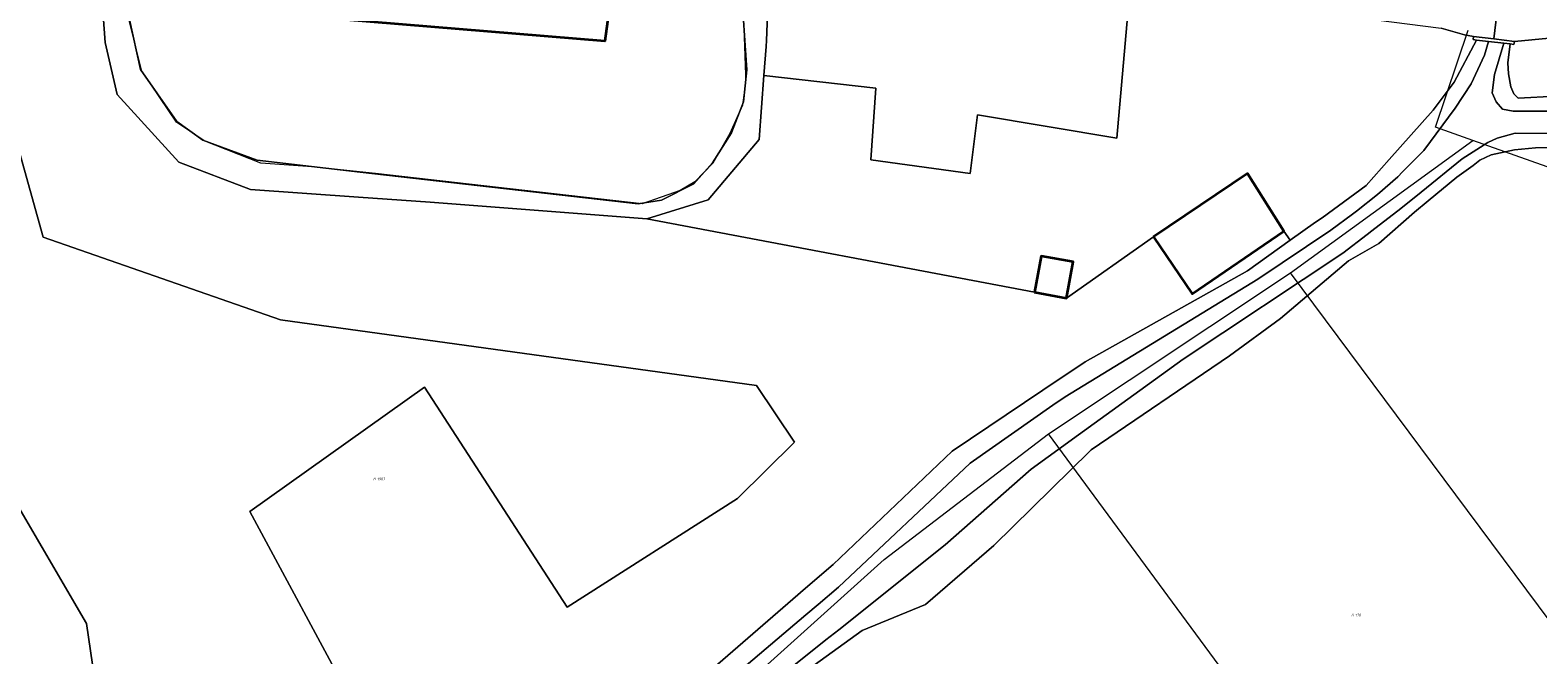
# Model space of a CAD drawing. Header units: metres. Extents: x 104777 to 177370, y 409697 to 438337.
# Tile 62 of 133: x 129583 to 129737, y 423271 to 423335. Entities that reach past the tile are written whole.
import ezdxf
from ezdxf.enums import TextEntityAlignment as Align
from ezdxf.lldxf.tags import DXFTag

# ---------------------------------------------------------------- set-up
doc = ezdxf.new("R2010")
doc.units = ezdxf.units.M
for name, color, linetype, lineweight in [('B-WE-GK-KADEMUUR-G', 150, 'Continuous', 35), ('B-WE-GR-GRAS-GV', 60, 'Continuous', 13), ('B-WE-GR-HOUTWAL-GV', 40, 'Continuous', 13), ('B-WE-IE-TERREINAFSCHEIDING_KUNSTMATIG_MUUR-GV', 90, 'Continuous', 18), ('B-WE-KG-GRENS_PERCEEL-G', 150, 'KG-PERCEEL-SO', 18), ('B-WE-KG-GRENS_PERCEEL-S', 150, 'Continuous', 25), ('B-WE-OG-BEBOUWING-G', 7, 'Continuous', 35), ('B-WE-OG-BEBOUWING-GV', 7, 'Continuous', 35), ('B-WE-OG-TERREIN_ERF-GV', 7, 'Continuous', 18), ('B-WE-OG-TERREIN_OEVER-GV', 7, 'Continuous', 18), ('B-WE-OG-WATER-GV', 130, 'Continuous', 18), ('B-WE-OG-WATER_SLOOT-GV', 120, 'Continuous', 18), ('B-WE-OG-WEG-GV', 7, 'Continuous', 18), ('B-WE-VH-ONVERHARD-GV', 252, 'Continuous', 18), ('B-WE-VH-OPENVERHARDING_STRAATBAKSTEEN-GV', 90, 'Continuous', 18)]:
    doc.layers.add(name, color=color, linetype=linetype, lineweight=lineweight)
doc.styles.add('NLCS-ISO', font='NLCS-ISO.ttf')
doc.styles.get("Standard").update_dxf_attribs({"font": 'Romans.shx'})
tags = doc.linetypes.add('KG-PERCEEL-SO', pattern='A,5.5,-2,["P",Standard,S=1.8,R=0,X=-0.5,Y=-0.9],-2,5.5,-2,[5,NLCS.SHX,S=0.75,R=0,X=0,Y=0],-2', length=19).pattern_tags.tags
tags[6] = DXFTag(74, 10)

# ---------------------------------------------------------------- blocks, each defined once
blk = doc.blocks.new('SKG-PERCEELNUMMER-SO')
at = {"style": 'NLCS-ISO', "oblique": 10, "flags": 1}
for tag, p in [('GEMEENTECODE', (0, 2.6)), ('PERCEELGROOTTE', (0, -2.4))]:
    blk.add_attdef(tag, text='', height=1.8, dxfattribs=at).set_placement(p, align=Align.MIDDLE_CENTER)
at = {"style": 'NLCS-ISO', "oblique": 10}
blk.add_attdef('SECTIE', text='', height=1.8, dxfattribs=at).set_placement((-0.5, 0), align=Align.MIDDLE_RIGHT)
blk.add_attdef('PERCEELNUMMER', text='', height=1.8, dxfattribs=at).set_placement((0.5, 0), align=Align.MIDDLE_LEFT)

msp = doc.modelspace()

# ---------------------------------------------------------------- linework, layer by layer
at = {"layer": 'B-WE-GK-KADEMUUR-G', "ltscale": 20, "flags": 128}
msp.add_lwpolyline([(129644.54, 423344.53), (129644.33, 423342.58), (129642.88, 423342.75), (129641.61, 423333.43), (129614.76, 423335.63)], dxfattribs=at)
at = {"layer": 'B-WE-GR-GRAS-GV', "ltscale": 20, "flags": 128}
msp.add_lwpolyline([(129695.25, 423338.618), (129693.914, 423323.523), (129679.679, 423325.899), (129678.93, 423319.913), (129668.787, 423321.299), (129669.305, 423328.617), (129657.867, 423329.909), (129657.39, 423323.4), (129652.17, 423317.23), (129645.92, 423315.28), (129685.514, 423307.786), (129686.164, 423311.467), (129689.442, 423310.892), (129688.782, 423307.203), (129697.662, 423313.447), (129707.243, 423319.908), (129710.976, 423314.024), (129711.618, 423313.114), (129714.208, 423314.96), (129714.895, 423315.382), (129719.377, 423318.703), (129721.712, 423321.328), (129726.207, 423326.381), (129728.362, 423329.22), (129730.657, 423333.539), (129730.31, 423333.58), (129730.33, 423333.91), (129729.42, 423334.08), (129727.05, 423334.74)], dxfattribs=at)
msp.add_lwpolyline([(129569.987, 423334.407), (129563.044, 423323.641), (129579.819, 423289.095), (129588.689, 423273.978), (129592.847, 423245.413), (129615.865, 423265.896), (129605.346, 423285.425), (129623.199, 423298.106), (129637.777, 423275.663), (129655.169, 423286.757), (129660.974, 423292.502), (129657.114, 423298.276), (129608.502, 423304.987), (129584.237, 423313.418), (129578.312, 423334.539)], close=True, dxfattribs=at)
at = {"layer": 'B-WE-GR-HOUTWAL-GV', "ltscale": 20, "flags": 128}
for points in [[(129658.764, 423342.924), (129658.41, 423340.428), (129658.129, 423333.478), (129658.084, 423332.867), (129657.867, 423329.909), (129669.305, 423328.617), (129668.787, 423321.299), (129678.93, 423319.913), (129679.679, 423325.899), (129693.914, 423323.523), (129695.25, 423338.618)], [(129569.987, 423334.407), (129578.312, 423334.539), (129584.237, 423313.418), (129608.502, 423304.987), (129657.114, 423298.276), (129660.974, 423292.502), (129655.169, 423286.757), (129637.777, 423275.663), (129623.199, 423298.106), (129605.346, 423285.425), (129615.865, 423265.896), (129592.847, 423245.413), (129588.689, 423273.978), (129579.819, 423289.095), (129563.044, 423323.641)]]:
    msp.add_lwpolyline(points, close=True, dxfattribs=at)
for points in [[(129645.92, 423315.28), (129623.78, 423317), (129616.442, 423317.514), (129605.416, 423318.287), (129598.094, 423321.056), (129591.815, 423327.988), (129590.586, 423333.269), (129589.984, 423341.227)], [(129741.118, 423322.551), (129736.681, 423322.547), (129734.515, 423322.332), (129732.13, 423321.814), (129730.997, 423321.264), (129730.291, 423320.745), (129728.638, 423319.529), (129725.721, 423317.136), (129724.304, 423315.974), (129720.654, 423312.767), (129717.581, 423310.993), (129710.639, 423305.108), (129705.414, 423301.318), (129691.29, 423291.723), (129691.146, 423291.581), (129681.348, 423281.946), (129674.371, 423275.919), (129667.898, 423273.273), (129659.326, 423267.066), (129640.209, 423250.757), (129626.792, 423241.31), (129618.782, 423235.67), (129603.764, 423227.284), (129590.802, 423222.351)], [(129588.532, 423225.974), (129598.77, 423233.582), (129613.141, 423241.58), (129622.493, 423247.276), (129636.349, 423255.716), (129648.554, 423265.865), (129660.831, 423276.477), (129662.098, 423277.573), (129664.923, 423280.015), (129677.078, 423291.559), (129686.348, 423297.792), (129690.666, 423300.695), (129707.243, 423309.995), (129711.618, 423313.114), (129710.976, 423314.024), (129701.597, 423307.648), (129697.662, 423313.447), (129688.782, 423307.203), (129685.514, 423307.786), (129645.92, 423315.28)]]:
    msp.add_lwpolyline(points, dxfattribs=at)
at = {"layer": 'B-WE-IE-TERREINAFSCHEIDING_KUNSTMATIG_MUUR-GV', "ltscale": 20, "flags": 128}
msp.add_lwpolyline([(129734.51, 423333.4), (129732.42, 423333.655), (129730.33, 423333.91), (129730.31, 423333.58), (129730.657, 423333.539), (129731.853, 423333.398), (129733.451, 423333.21), (129734.085, 423333.135), (129734.47, 423333.09)], close=True, dxfattribs=at)
at = {"layer": 'B-WE-KG-GRENS_PERCEEL-G', "ltscale": 20, "flags": 128}
for points in [[(129655.703, 423337.811), (129655.81, 423334.827), (129655.967, 423329.999), (129655.967, 423329.165), (129655.664, 423326.89), (129654.375, 423324.008), (129652.631, 423320.975), (129650.811, 423319.079), (129649.294, 423318.17), (129645.427, 423316.819), (129631.929, 423318.335), (129618.204, 423319.928), (129611.72, 423320.594), (129606.488, 423320.973), (129600.679, 423323.242), (129597.873, 423325.138), (129594.387, 423330.283), (129594.309, 423330.37), (129593.02, 423335.527), (129593.148, 423342.557), (129595.65, 423355.827), (129596.56, 423360.908), (129598.153, 423370.235), (129598.321, 423370.509)], [(129730.279, 423323.289), (129726.466, 423324.642), (129729.788, 423334.545)], [(129711.641, 423309.768), (129730.279, 423323.289)], [(129747.753, 423318.585), (129743.815, 423318.488), (129730.279, 423323.289)], [(129686.92, 423293.354), (129711.641, 423309.768)], [(129749.104, 423259.526), (129711.641, 423309.768)], [(129634.091, 423250.753), (129640.749, 423254.955), (129652.427, 423264.586), (129670.16, 423280.5), (129686.92, 423293.354)], [(129727.407, 423238.426), (129686.92, 423293.354)]]:
    msp.add_lwpolyline(points, dxfattribs=at)
at = {"layer": 'B-WE-OG-BEBOUWING-G', "ltscale": 20, "flags": 128}
msp.add_lwpolyline([(129697.662, 423313.447), (129701.597, 423307.648), (129710.976, 423314.024), (129707.243, 423319.908)], close=True, dxfattribs=at)
at = {"layer": 'B-WE-OG-BEBOUWING-GV', "ltscale": 20, "flags": 128}
for points in [[(129697.662, 423313.447), (129701.597, 423307.648), (129710.976, 423314.024), (129707.243, 423319.908)], [(129685.514, 423307.786), (129688.782, 423307.203), (129689.442, 423310.892), (129686.164, 423311.467)]]:
    msp.add_lwpolyline(points, close=True, dxfattribs=at)
at = {"layer": 'B-WE-OG-TERREIN_ERF-GV', "ltscale": 20, "flags": 128}
msp.add_lwpolyline([(129644.54, 423344.53), (129644.91, 423347.79), (129645.12, 423349.71), (129643.82, 423349.84), (129644.85, 423359.24), (129619.9, 423362.72), (129618.88, 423357.44), (129623.22, 423356.6), (129622.02, 423350.39), (129621.58, 423347.28), (129621.46, 423347.3), (129620.4, 423341.02), (129615.8, 423341.79), (129614.76, 423335.63), (129641.61, 423333.43), (129642.88, 423342.75), (129644.33, 423342.58)], close=True, dxfattribs=at)
at = {"layer": 'B-WE-OG-TERREIN_OEVER-GV', "ltscale": 20, "flags": 128}
for points in [[(129589.984, 423341.227), (129590.586, 423333.269), (129591.815, 423327.988), (129598.094, 423321.056), (129605.416, 423318.287), (129616.442, 423317.514), (129623.78, 423317), (129645.92, 423315.28), (129652.17, 423317.23), (129657.39, 423323.4), (129657.867, 423329.909), (129658.084, 423332.867), (129658.129, 423333.478), (129658.41, 423340.428)], [(129655.72, 423336.577), (129655.949, 423332.973), (129656.106, 423330.51), (129655.769, 423327.234), (129654.539, 423324.069), (129652.615, 423321.01), (129650.701, 423318.847), (129647.402, 423317.196), (129645.013, 423316.827), (129616.62, 423320.062), (129606.107, 423321.26), (129600.566, 423323.313), (129597.905, 423325.233), (129594.191, 423330.544), (129593.058, 423335.626)], [(129730.657, 423333.539), (129728.362, 423329.22), (129726.207, 423326.381), (129721.712, 423321.328), (129719.377, 423318.703), (129714.895, 423315.382), (129714.208, 423314.96), (129711.618, 423313.114), (129707.243, 423309.995), (129690.666, 423300.695), (129686.348, 423297.792), (129677.078, 423291.559), (129664.923, 423280.015), (129662.098, 423277.573), (129660.831, 423276.477), (129648.554, 423265.865), (129636.349, 423255.716), (129622.493, 423247.276), (129613.141, 423241.58), (129598.77, 423233.582), (129588.532, 423225.974)], [(129640.274, 423256.334), (129662.138, 423274.859), (129663.419, 423275.937), (129665.493, 423277.684), (129678.922, 423290.341), (129687.379, 423296.257), (129688.631, 423297.133), (129708.295, 423309.119), (129715.769, 423314.125), (129717.978, 423315.749), (129718.377, 423316.059), (129720.53, 423317.786), (129722.601, 423319.585), (129723.094, 423320.078), (129725.273, 423322.257), (129728.469, 423326.574), (129730.095, 423329.079), (129731.461, 423331.996), (129731.853, 423333.398), (129730.657, 423333.539)], [(129745.416, 423323.946), (129734.596, 423324.027), (129732.771, 423323.533), (129731.814, 423323.094), (129729.168, 423321.425), (129724.994, 423318.023), (129722.924, 423316.336), (129719.951, 423314.048), (129719.473, 423313.681), (129717.002, 423311.779), (129700.695, 423300.975), (129689.98, 423293.225), (129685.157, 423289.737), (129676.367, 423282.005), (129665.511, 423273.348), (129664.203, 423272.305), (129657.33, 423266.824), (129644.724, 423256.414), (129638.156, 423251.312), (129625.508, 423243.134), (129624.64, 423242.573), (129609.921, 423233.251), (129601.599, 423228.447), (129590.526, 423223.177)], [(129590.802, 423222.351), (129603.764, 423227.284), (129618.782, 423235.67), (129626.792, 423241.31), (129640.209, 423250.757), (129659.326, 423267.066), (129667.898, 423273.273), (129674.371, 423275.919), (129681.348, 423281.946), (129691.146, 423291.581), (129691.29, 423291.723), (129705.414, 423301.318), (129710.639, 423305.108), (129717.581, 423310.993), (129720.654, 423312.767), (129724.304, 423315.974), (129725.721, 423317.136), (129728.638, 423319.529), (129730.291, 423320.745), (129730.997, 423321.264), (129732.13, 423321.814), (129734.515, 423322.332), (129736.681, 423322.547), (129741.118, 423322.551)]]:
    msp.add_lwpolyline(points, dxfattribs=at)
msp.add_lwpolyline([(129753.808, 423325.463), (129751.623, 423327.532), (129747.619, 423327.884), (129742.607, 423328.011), (129734.899, 423327.589), (129734.448, 423328.044), (129734.157, 423328.765), (129733.901, 423330.083), (129733.852, 423331.203), (129734.085, 423333.135), (129733.451, 423333.21), (129732.471, 423330.003), (129732.251, 423328.137), (129732.652, 423327.24), (129733.289, 423326.491), (129734.403, 423326.289), (129740.093, 423326.261), (129746.312, 423326.566), (129752.41, 423325.891)], close=True, dxfattribs=at)
at = {"layer": 'B-WE-OG-WATER-GV', "ltscale": 20, "flags": 128}
for points in [[(129740.093, 423326.261), (129734.403, 423326.289), (129733.289, 423326.491), (129732.652, 423327.24), (129732.251, 423328.137), (129732.471, 423330.003), (129733.451, 423333.21), (129731.853, 423333.398), (129731.461, 423331.996), (129730.095, 423329.079), (129728.469, 423326.574), (129725.273, 423322.257), (129723.094, 423320.078), (129722.601, 423319.585), (129720.53, 423317.786), (129718.377, 423316.059)], [(129590.526, 423223.177), (129601.599, 423228.447), (129609.921, 423233.251), (129624.64, 423242.573), (129625.508, 423243.134), (129638.156, 423251.312), (129644.724, 423256.414), (129657.33, 423266.824), (129664.203, 423272.305), (129665.511, 423273.348), (129676.367, 423282.005), (129685.157, 423289.737), (129689.98, 423293.225), (129700.695, 423300.975), (129717.002, 423311.779), (129719.473, 423313.681), (129719.951, 423314.048), (129722.924, 423316.336), (129724.994, 423318.023), (129729.168, 423321.425), (129731.814, 423323.094), (129732.771, 423323.533), (129734.596, 423324.027), (129745.416, 423323.946)], [(129718.377, 423316.059), (129717.978, 423315.749), (129715.769, 423314.125), (129708.295, 423309.119), (129688.631, 423297.133), (129687.379, 423296.257), (129678.922, 423290.341), (129665.493, 423277.684), (129663.419, 423275.937), (129662.138, 423274.859), (129640.274, 423256.334), (129624.693, 423247.088), (129623.182, 423246.145), (129605.895, 423235.357), (129599.781, 423231.691), (129589.281, 423225.534)]]:
    msp.add_lwpolyline(points, dxfattribs=at)
at = {"layer": 'B-WE-OG-WATER_SLOOT-GV', "ltscale": 20, "flags": 128}
msp.add_lwpolyline([(129644.91, 423347.79), (129644.54, 423344.53), (129644.33, 423342.58), (129642.88, 423342.75), (129641.61, 423333.43), (129614.76, 423335.63), (129609.83, 423336.47), (129608.058, 423336.772), (129612.994, 423364.042), (129614.99, 423363.66), (129619.9, 423362.72), (129644.85, 423359.24), (129643.82, 423349.84), (129645.12, 423349.71)], close=True, dxfattribs=at)
msp.add_lwpolyline([(129593.058, 423335.626), (129594.191, 423330.544), (129597.905, 423325.233), (129600.566, 423323.313), (129606.107, 423321.26), (129616.62, 423320.062), (129645.013, 423316.827), (129647.402, 423317.196), (129650.701, 423318.847), (129652.615, 423321.01), (129654.539, 423324.069), (129655.769, 423327.234), (129656.106, 423330.51), (129655.949, 423332.973), (129655.72, 423336.577)], dxfattribs=at)
at = {"layer": 'B-WE-OG-WEG-GV', "ltscale": 20, "flags": 128}
msp.add_lwpolyline([(129734.51, 423333.4), (129734.47, 423333.09), (129734.085, 423333.135), (129733.852, 423331.203), (129733.901, 423330.083), (129734.157, 423328.765), (129734.448, 423328.044), (129734.899, 423327.589), (129742.607, 423328.011), (129747.619, 423327.884), (129751.623, 423327.532), (129755.075, 423326.75), (129758.042, 423325.826), (129762.45, 423323.921), (129767.133, 423321.449), (129749.46, 423335.76), (129741.653, 423334.254), (129739.82, 423333.9)], close=True, dxfattribs=at)
at = {"layer": 'B-WE-VH-ONVERHARD-GV', "ltscale": 20, "flags": 128}
msp.add_lwpolyline([(129656.823, 423346.069), (129656.497, 423343.192), (129656.776, 423343.159), (129658.764, 423342.924), (129695.25, 423338.618), (129713.96, 423336.41), (129727.05, 423334.74), (129729.42, 423334.08), (129730.33, 423333.91), (129732.42, 423333.655), (129732.94, 423337.96), (129730.85, 423338.2), (129727.92, 423338.08), (129714.36, 423339.54), (129659.172, 423345.802), (129657.236, 423346.022)], close=True, dxfattribs=at)
at = {"layer": 'B-WE-VH-OPENVERHARDING_STRAATBAKSTEEN-GV', "ltscale": 20, "flags": 128}
msp.add_lwpolyline([(129732.94, 423337.96), (129732.42, 423333.655), (129734.51, 423333.4), (129739.82, 423333.9), (129741.653, 423334.254), (129749.46, 423335.76), (129741.33, 423341.03)], dxfattribs=at)

# ---------------------------------------------------------------- block references
at = {"layer": 'B-WE-KG-GRENS_PERCEEL-S', "ltscale": 20, "xscale": 0.15, "yscale": 0.15, "zscale": 0.15}
for p, values in [((129618.292, 423288.739), {'PERCEELNUMMER': '1907', 'SECTIE': 'H'}), ((129718.194, 423274.841), {'PERCEELNUMMER': '170', 'SECTIE': 'H'})]:
    msp.add_blockref('SKG-PERCEELNUMMER-SO', p, dxfattribs=at).add_auto_attribs(values)

doc.saveas('drawing.dxf')
